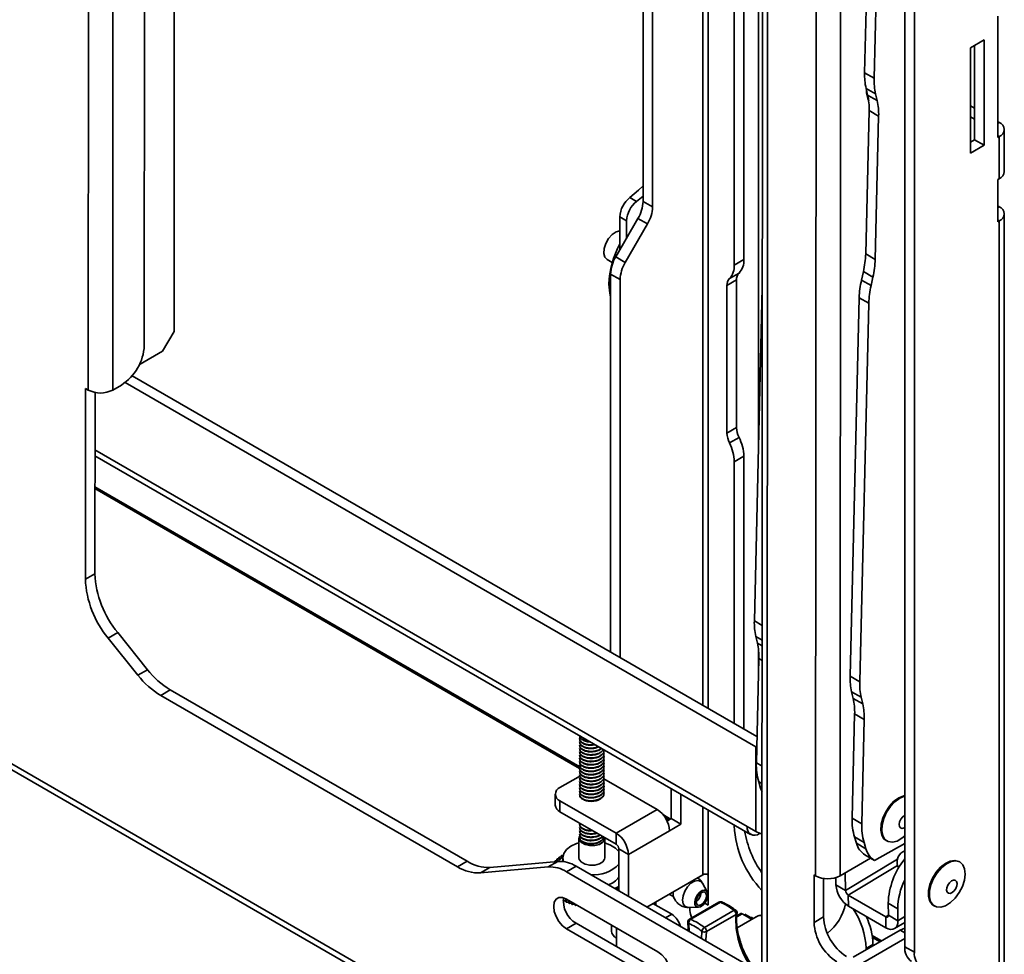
# Model space of a CAD drawing. Header units: millimetres. Extents: x 2 to 1120, y -2 to 861.
# Tile 159 of 226: x 854 to 918, y 536 to 598. Entities that reach past the tile are written whole.
import ezdxf

# ---------------------------------------------------------------- set-up
doc = ezdxf.new("R2010")
doc.units = ezdxf.units.MM

msp = doc.modelspace()

# ---------------------------------------------------------------- linework, layer by layer
at = {"color": 7, "linetype": 'Continuous', "lineweight": 35}
for p, q in [((863.7192, 660.3374), (863.7192, 577.0624)), ((858.0858, 573.2134), (858.1335, 656.5516)), ((859.6975, 573.2127), (859.7452, 656.551)), ((861.7639, 576.1324), (861.8097, 656.0129)), ((894.4956, 585.5914), (894.4956, 642.2299)), ((895.1218, 585.2298), (895.1218, 641.8684)), ((900.4848, 581.4073), (900.4848, 639.113)), ((901.1111, 637.279), (901.1111, 581.7688)), ((902.357, 635.7889), (902.2995, 535.5118)), ((902.6332, 534.861), (902.6908, 635.3237)), ((902.0721, 569.3562), (902.0721, 619.7889)), ((909.0378, 594.0281), (909.6283, 618.7069)), ((909.6641, 593.6666), (910.2546, 618.3454)), ((911.6786, 536.6833), (911.6786, 614.2432)), ((912.3048, 536.3218), (912.3048, 613.8817)), ((905.8497, 600.5517), (905.8158, 541.338)), ((907.4274, 541.3373), (907.4614, 600.5354)), ((917.7803, 589.7876), (917.7803, 597.738)), ((915.9843, 595.6641), (916.8823, 596.1826)), ((916.2561, 595.8211), (916.2561, 589.6307)), ((916.8823, 596.1826), (916.8823, 589.2692)), ((915.9843, 588.7508), (915.9843, 595.6641)), ((909.0378, 594.0281), (909.6641, 593.6666)), ((909.1342, 593.0065), (909.7604, 592.645)), ((909.1342, 593.0065), (909.2366, 592.5691)), ((909.2366, 592.5691), (909.8628, 592.2076)), ((909.7604, 592.645), (909.8628, 592.2076)), ((909.3329, 591.5476), (909.1079, 582.1431)), ((909.3329, 591.5476), (909.9591, 591.186)), ((915.9843, 591.8613), (916.2561, 591.7044)), ((909.9591, 591.186), (909.7341, 581.7816)), ((915.9843, 591.1383), (916.2561, 590.9814)), ((917.7803, 590.8244), (917.8725, 590.7712)), ((918.2063, 587.5407), (918.2063, 590.306)), ((916.2561, 589.6307), (915.9843, 589.4738)), ((916.2561, 589.6307), (916.8823, 589.2692)), ((917.7803, 589.7876), (917.8725, 589.8408)), ((917.8725, 589.8408), (917.8725, 587.0755)), ((916.8823, 589.2692), (915.9843, 588.7508)), ((917.7803, 587.0223), (917.8725, 587.0755)), ((917.7803, 584.2569), (917.7803, 587.0223)), ((893.6304, 585.8438), (894.0777, 585.5856)), ((894.4956, 585.9289), (894.0777, 585.5856)), ((894.4956, 585.5914), (895.1218, 585.2298)), ((790.4637, 584.8206), (902.4176, 520.191)), ((917.7803, 585.2937), (917.8725, 585.2405)), ((790.6998, 584.2982), (902.6536, 519.6686)), ((892.7034, 581.9432), (894.1624, 584.4702)), ((893.4213, 584.3191), (892.9741, 584.5772)), ((892.9741, 582.4119), (892.9741, 584.5772)), ((893.4213, 583.1865), (893.4213, 584.3191)), ((894.7887, 584.1087), (894.1624, 584.4702)), ((917.7803, 584.2569), (917.8725, 584.3101)), ((917.8725, 584.3101), (917.8725, 528.45)), ((918.2063, 528.9152), (918.2063, 584.7753)), ((893.3297, 581.5816), (894.7887, 584.1087)), ((892.1417, 581.7687), (892.4801, 581.5734)), ((892.7034, 581.9432), (893.3297, 581.5816)), ((900.4848, 581.4073), (901.1111, 581.7688)), ((909.1079, 582.1431), (909.7341, 581.7816)), ((908.9595, 580.9882), (908.8331, 580.4261)), ((908.9595, 580.9882), (909.5857, 580.6267)), ((892.9965, 580.4605), (892.3703, 580.822)), ((892.3703, 556.0292), (892.3703, 580.822)), ((892.9965, 555.6677), (892.9965, 580.4605)), ((900.6321, 580.4328), (900.0059, 580.0713)), ((900.1697, 580.5284), (900.796, 580.8899)), ((900.6321, 570.7532), (900.6321, 580.4328)), ((908.8331, 580.4261), (909.4594, 580.0646)), ((909.5857, 580.6267), (909.4594, 580.0646)), ((900.0059, 580.0713), (900.0059, 570.3917)), ((901.8019, 558.065), (902.325, 579.9254)), ((908.0905, 554.4347), (908.6848, 579.2712)), ((908.6848, 579.2712), (909.311, 578.9097)), ((908.7167, 554.0732), (909.311, 578.9097)), ((863.7192, 577.0624), (862.9708, 575.7662)), ((862.9708, 575.7662), (861.5041, 574.9194)), ((861.448, 574.8892), (861.5041, 574.9194)), ((901.9749, 550.4846), (860.9739, 574.154)), ((857.899, 560.7928), (857.9062, 573.317)), ((858.0858, 573.2134), (857.9062, 573.317)), ((859.6975, 573.2127), (860.2662, 573.5406)), ((860.5059, 573.7011), (901.8925, 549.8091)), ((858.5252, 561.1538), (858.5321, 573.0542)), ((900.0059, 570.3917), (900.6321, 570.7532)), ((900.796, 570.107), (900.1697, 569.7455)), ((858.5297, 568.8912), (901.5598, 544.0504)), ((901.1111, 568.8643), (900.4848, 568.5028)), ((901.1111, 568.8643), (901.1111, 550.9833)), ((900.4848, 551.3448), (900.4848, 568.5028)), ((858.5284, 566.7493), (890.3363, 548.387)), ((858.5252, 561.1538), (857.899, 560.7928)), ((860.0202, 557.2952), (859.394, 556.9342)), ((861.9759, 554.8609), (860.0202, 557.2952)), ((901.8982, 557.0435), (902.0006, 556.606)), ((859.394, 556.9342), (861.3497, 554.4999)), ((902.0721, 554.5452), (902.0721, 556.1871)), ((902.0969, 555.5845), (901.9332, 548.7425)), ((861.9759, 554.8609), (861.3497, 554.4999)), ((908.0905, 554.4347), (908.7167, 554.0732)), ((863.4724, 553.5337), (862.8462, 553.1726)), ((862.8462, 553.1726), (882.3299, 541.9249)), ((863.4724, 553.5337), (882.9561, 542.286)), ((908.1868, 553.4132), (908.813, 553.0517)), ((908.1868, 553.4132), (908.2892, 552.9757)), ((908.2892, 552.9757), (908.9154, 552.6142)), ((908.813, 553.0517), (908.9154, 552.6142)), ((908.3855, 551.9542), (908.2218, 545.1122)), ((908.3855, 551.9542), (909.0117, 551.5927)), ((909.0117, 551.5927), (908.848, 544.7507)), ((890.3363, 550.3421), (890.3363, 550.3151)), ((890.3363, 550.1261), (890.3363, 550.0991)), ((890.3363, 549.91), (890.3363, 549.883)), ((890.3363, 549.694), (890.3363, 549.667)), ((890.3363, 549.478), (890.3363, 549.451)), ((890.3363, 549.2619), (890.3363, 549.2349)), ((891.9449, 549.559), (891.9449, 549.586)), ((891.9449, 549.3429), (891.9449, 549.3699)), ((901.8925, 549.8091), (901.8925, 544.2439)), ((901.9579, 549.7742), (901.8925, 549.8091)), ((890.3363, 549.0459), (890.3363, 549.0189)), ((890.3363, 548.8298), (890.3363, 548.8028)), ((890.3363, 548.6138), (890.3363, 548.5868)), ((891.9449, 549.1269), (891.9449, 549.1539)), ((891.9449, 548.9108), (891.9449, 548.9378)), ((891.9449, 548.6948), (891.9449, 548.7218)), ((890.3363, 548.3977), (890.3363, 548.3707)), ((890.3363, 548.1817), (890.3363, 548.1547)), ((890.3363, 547.9657), (890.3363, 547.9387)), ((891.9449, 548.4788), (891.9449, 548.5058)), ((891.9449, 548.2627), (891.9449, 548.2897)), ((891.9449, 548.0467), (891.9449, 548.0737)), ((889.0452, 547.1257), (890.2426, 547.8169)), ((890.3456, 547.8691), (890.2426, 547.8169)), ((890.3363, 547.7496), (890.3363, 547.7226)), ((890.3363, 547.5336), (890.3363, 547.5066)), ((890.3363, 547.3175), (890.3363, 547.2905)), ((891.9272, 547.7084), (895.4236, 545.69)), ((891.9449, 547.8306), (891.9449, 547.8576)), ((891.9449, 547.6146), (891.9449, 547.6416)), ((891.9449, 547.3985), (891.9449, 547.4255)), ((902.2144, 547.0967), (902.0859, 547.5127)), ((888.7352, 546.6936), (888.7352, 545.9705)), ((890.3363, 547.1015), (890.3363, 547.0745)), ((890.3363, 546.8854), (890.3363, 546.8584)), ((890.3363, 546.6694), (890.3363, 546.6424)), ((891.9449, 547.1825), (891.9449, 547.2095)), ((891.9449, 546.9665), (891.9449, 546.9935)), ((891.9449, 546.7504), (891.9449, 546.7774)), ((896.3515, 545.0878), (896.3515, 547.0571)), ((896.9778, 544.7263), (896.9778, 546.6956)), ((892.7295, 544.1347), (889.0452, 546.2616)), ((889.0452, 546.2616), (889.0452, 545.5385)), ((892.7295, 543.4116), (889.0452, 545.5385)), ((892.7295, 544.1347), (895.4236, 545.69)), ((890.3363, 544.725), (890.3363, 544.698)), ((895.9635, 545.1385), (896.2014, 545.0011)), ((896.0761, 544.9288), (896.3515, 545.0878)), ((896.2294, 544.2942), (896.9778, 544.7263)), ((896.9778, 544.7263), (896.3515, 545.0878)), ((908.2218, 545.1122), (908.848, 544.7507)), ((890.3363, 544.509), (890.3363, 544.482)), ((890.3363, 544.2929), (890.3363, 544.2659)), ((892.7295, 543.4116), (892.7295, 544.1347)), ((893.5353, 542.739), (896.2294, 544.2942)), ((900.4848, 544.6053), (900.4848, 544.671)), ((901.8925, 544.2439), (901.3237, 544.5722)), ((902.1295, 544.1069), (902.1654, 544.1276)), ((890.2939, 543.7953), (890.2939, 542.5145)), ((890.3363, 544.0769), (890.3363, 544.0499)), ((890.3363, 543.8608), (890.3363, 543.8079)), ((891.9873, 542.5145), (891.9873, 543.7953)), ((908.3745, 543.8824), (909.0007, 543.5208)), ((908.503, 543.4664), (908.3745, 543.8824)), ((908.503, 543.4664), (909.1292, 543.1049)), ((909.1292, 543.1049), (909.0007, 543.5208)), ((909.6876, 542.3485), (911.6786, 543.4514)), ((910.4441, 543.652), (910.5039, 543.6174)), ((892.6918, 543.1528), (892.9091, 542.9233)), ((893.5353, 542.739), (892.9091, 543.1005)), ((892.9091, 540.3451), (892.9091, 543.1005)), ((882.9561, 542.286), (882.3299, 541.9249)), ((884.4531, 541.8852), (888.9077, 542.2843)), ((888.9077, 542.2843), (888.2815, 541.9233)), ((888.7498, 542.2702), (888.7173, 542.294)), ((888.7173, 542.294), (888.7173, 542.2673)), ((888.7416, 542.3225), (888.9014, 542.3522)), ((888.9014, 542.3522), (888.8313, 542.4167)), ((888.8313, 542.4167), (888.8313, 542.3392)), ((888.86, 542.4438), (889.0208, 542.4652)), ((889.0208, 542.4652), (888.964, 542.533)), ((888.964, 542.533), (888.964, 542.4577)), ((888.9967, 542.5585), (889.1572, 542.5716)), ((889.1572, 542.5716), (889.1141, 542.642)), ((889.1141, 542.642), (889.1141, 542.5681)), ((889.1507, 542.6657), (889.3096, 542.6705)), ((889.2356, 542.5145), (889.2356, 542.2769)), ((893.5353, 539.9836), (893.5353, 542.739)), ((909.4346, 542.4945), (907.4274, 541.3373)), ((909.0614, 542.71), (909.6876, 542.3485)), ((915.2939, 542.2353), (915.2341, 542.2698)), ((883.8268, 541.5241), (888.2815, 541.9233)), ((884.4531, 541.8852), (883.8268, 541.5241)), ((890.1053, 541.9637), (889.479, 541.6027)), ((902.3334, 534.182), (889.479, 541.6027)), ((902.6824, 534.7031), (890.1053, 541.9637)), ((907.7652, 541.5321), (907.7848, 540.373)), ((911.206, 541.994), (911.2807, 541.8611)), ((894.7415, 539.2873), (898.417, 541.4091)), ((898.7145, 540.2826), (898.3943, 540.8514)), ((898.7762, 539.4042), (898.7762, 541.4091)), ((905.7218, 538.2791), (905.7236, 541.3912)), ((905.7236, 541.3912), (905.8158, 541.338)), ((906.3495, 541.1642), (906.348, 538.6402)), ((907.1504, 541.2199), (907.1586, 540.7345)), ((892.6402, 540.5003), (892.9091, 540.6356)), ((892.9091, 540.4938), (892.8044, 540.5217)), ((892.8044, 540.5217), (892.8191, 540.4101)), ((892.8191, 540.4101), (892.8191, 540.3971)), ((896.4562, 540.2357), (896.4558, 540.2769)), ((907.7848, 540.373), (907.1586, 540.7345)), ((889.2852, 539.8971), (889.2852, 539.6913)), ((889.2852, 539.6913), (889.4243, 539.6928)), ((889.4243, 539.8405), (889.4243, 539.6198)), ((889.467, 539.8178), (889.467, 539.5998)), ((889.467, 539.5998), (889.6167, 539.6093)), ((895.4648, 536.3554), (889.478, 539.8115)), ((889.6167, 539.7315), (889.6167, 539.5358)), ((889.6623, 539.7051), (889.6623, 539.5181)), ((889.8101, 539.6198), (889.8101, 539.5356)), ((889.8213, 539.6133), (889.8213, 539.4621)), ((889.8695, 539.5855), (889.8695, 539.4468)), ((895.3365, 539.6307), (895.3365, 539.4145)), ((896.2113, 540.1358), (896.5146, 539.9607)), ((899.4818, 539.6083), (897.536, 538.4851)), ((899.5714, 539.6062), (897.6257, 538.483)), ((898.7569, 540.1363), (898.7762, 540.1265)), ((910.4249, 538.6456), (907.9679, 540.064)), ((907.9679, 540.064), (907.98, 539.348)), ((889.6623, 539.5181), (889.8101, 539.5356)), ((889.8101, 539.5356), (889.8213, 539.4621)), ((889.8695, 539.4468), (890.011, 539.4718)), ((890.011, 539.5038), (890.011, 539.4718)), ((890.011, 539.4718), (890.0366, 539.3993)), ((890.0366, 539.4891), (890.0366, 539.3993)), ((890.0869, 539.46), (890.0869, 539.3865)), ((890.0869, 539.3865), (890.1768, 539.4081)), ((890.251, 539.3653), (890.2607, 539.3478)), ((890.2607, 539.3597), (890.2607, 539.3478)), ((896.386, 538.8086), (895.1492, 539.5226)), ((897.477, 539.2624), (897.4527, 539.2628)), ((897.477, 539.2624), (898.1297, 539.2696)), ((897.5788, 539.0584), (897.5788, 539.2635)), ((898.5294, 537.9481), (900.4751, 539.0713)), ((898.55, 539.5348), (898.7762, 539.4042)), ((910.437, 537.9296), (907.98, 539.348)), ((910.5877, 539.5372), (911.2139, 539.1757)), ((910.5877, 539.5372), (910.601, 538.7473)), ((911.2139, 539.1757), (911.2272, 538.3857)), ((913.5663, 539.3808), (913.6261, 539.3462)), ((900.603, 538.7996), (898.6573, 537.6764)), ((900.9118, 538.856), (900.649, 538.6993)), ((901.9114, 538.6382), (900.6746, 537.9242)), ((901.358, 538.6397), (900.997, 538.848)), ((901.6959, 538.5137), (901.1784, 538.8125)), ((901.1784, 538.8125), (901.1784, 538.7433)), ((901.37, 538.7019), (901.309, 538.6679)), ((901.4581, 538.5819), (901.358, 538.6397)), ((901.4581, 538.5819), (901.636, 538.4792)), ((901.6274, 538.6224), (901.5428, 538.5735)), ((901.6916, 538.5113), (901.6274, 538.6224)), ((901.9114, 538.6382), (901.8876, 538.6238)), ((906.348, 538.6402), (905.7218, 538.2791)), ((910.4249, 538.6456), (910.437, 537.9296)), ((910.601, 538.7473), (911.2272, 538.3857)), ((911.0074, 537.8736), (911.6786, 538.276)), ((889.4769, 537.8613), (890.1031, 538.2223)), ((889.4769, 537.8613), (895.4637, 534.4052)), ((890.1031, 538.2223), (896.0899, 534.7662)), ((892.4232, 538.1113), (892.4232, 537.7081)), ((911.3808, 537.7728), (908.2951, 535.9939)), ((892.757, 536.6903), (892.757, 537.243)), ((911.6786, 537.2219), (908.9214, 535.6323)), ((909.5535, 537.2931), (910.0508, 537.006)), ((909.5857, 536.8226), (909.1385, 536.5644)), ((909.1385, 536.5644), (909.1385, 536.4801)), ((909.5857, 536.8226), (909.5857, 536.7379)), ((911.6786, 536.6833), (912.3048, 536.3218))]:
    msp.add_line(p, q, dxfattribs=at)
at = {"color": 8, "linetype": 'Continuous', "lineweight": 35}
for p, q in [((898.417, 640.3068), (898.417, 552.5385)), ((898.7762, 552.3312), (898.7762, 640.0994)), ((917.7803, 590.718), (917.8725, 590.7712)), ((917.7803, 589.8941), (917.8725, 589.8408)), ((917.7803, 585.1873), (917.8725, 585.2405)), ((917.7803, 584.3634), (917.8725, 584.3101)), ((892.2621, 580.1524), (892.3703, 580.0899)), ((861.5041, 574.9194), (861.5041, 575.0104)), ((901.3237, 544.5722), (858.5299, 569.2766)), ((858.5285, 566.862), (890.3602, 548.486)), ((902.3123, 557.7704), (901.8019, 558.065)), ((902.3117, 556.8048), (901.8982, 557.0435)), ((902.3115, 556.4266), (902.0006, 556.606)), ((902.311, 555.461), (902.0969, 555.5845)), ((901.9597, 549.848), (901.8925, 549.8091)), ((902.307, 548.5268), (901.9332, 548.7425)), ((902.3063, 547.3854), (902.0859, 547.5127)), ((902.3061, 547.0438), (902.2144, 547.0967)), ((898.417, 545.8647), (898.417, 541.4091)), ((898.7762, 541.4091), (898.7762, 545.6574)), ((895.83, 545.3283), (896.2991, 545.0575)), ((900.4848, 544.6053), (900.5417, 544.6381)), ((902.1295, 544.139), (902.1295, 544.1069)), ((911.2001, 542.4208), (907.7848, 540.373)), ((911.6786, 542.4457), (911.6666, 542.4258)), ((907.9679, 540.064), (911.2013, 542.0027)), ((898.7762, 540.0954), (898.7591, 540.0856)), ((896.386, 538.8086), (895.9783, 538.5733)), ((900.6436, 538.6374), (900.997, 538.848)), ((901.358, 538.6397), (901.4189, 538.6736)), ((901.5187, 538.616), (901.4581, 538.5819)), ((910.4249, 538.6456), (910.6009, 538.7512)), ((911.2272, 538.3857), (911.6786, 538.6564)), ((892.757, 537.243), (892.757, 537.9186)), ((897.4922, 538.2154), (897.5137, 537.6869)), ((898.3269, 537.2175), (898.3597, 537.7019)), ((911.3808, 537.7728), (911.6786, 537.6009)), ((909.5353, 537.4164), (910.1485, 537.0624))]:
    msp.add_line(p, q, dxfattribs=at)
at = {"color": 7, "linetype": 'Continuous', "lineweight": 35, "flags": 128}
for points in [[(893.6304, 585.8438), (894.207, 586.3311), (894.4956, 586.6137)], [(892.1417, 581.7687), (891.9929, 581.928), (891.9254, 582.1788), (891.9477, 582.4907), (892.0573, 582.8261), (892.2409, 583.1445), (892.4764, 583.4076), (892.7353, 583.5835), (892.9741, 583.6504)], [(892.3699, 579.2953), (892.308, 579.5757), (892.2621, 580.1524)], [(902.306, 546.8624), (902.2582, 546.9716), (902.2144, 547.0967)], [(910.4441, 543.652), (910.3105, 543.7591), (910.1644, 544.0051), (910.1008, 544.332), (910.1246, 544.7156), (910.234, 545.1275), (910.4207, 545.537), (910.6711, 545.9139), (910.9664, 546.2302), (911.2849, 546.4624), (911.6028, 546.5933), (911.6786, 546.6087)], [(911.6786, 543.9548), (911.4916, 543.8004), (911.1704, 543.6171), (910.8616, 543.541), (910.5882, 543.5777), (910.3703, 543.7245), (910.2242, 543.9705), (910.1607, 544.2974), (910.1845, 544.681), (910.2938, 545.0929), (910.4806, 545.5025), (910.7309, 545.8794), (911.0263, 546.1956), (911.3447, 546.4278), (911.6627, 546.5587), (911.6786, 546.5625)], [(911.6786, 544.5187), (911.6259, 544.4861), (911.4965, 544.4474), (911.3888, 544.4757), (911.3193, 544.5667), (911.2986, 544.7066), (911.3298, 544.8741), (911.4081, 545.0437), (911.5217, 545.1895), (911.6532, 545.2894), (911.6786, 545.3017)], [(889.2832, 542.2702), (889.2357, 542.5245), (889.2998, 542.7976), (889.4796, 543.053), (889.7638, 543.2746), (890.1345, 543.4484), (890.2939, 543.4997)], [(890.3413, 543.9565), (890.3056, 543.8762), (890.3156, 543.6856), (890.4511, 543.5116), (890.6917, 543.3809), (891.0006, 543.3133), (891.3308, 543.3191), (891.632, 543.3973), (891.8584, 543.5362), (891.9756, 543.7145), (891.9833, 543.8423)], [(891.9873, 543.4997), (892.3681, 543.3555), (892.6918, 543.1528)], [(889.2391, 542.5815), (888.9557, 542.3439), (888.9016, 542.2838)], [(890.4511, 542.2308), (890.3156, 542.4047), (890.2939, 542.5145)], [(891.9873, 542.5145), (891.9756, 542.4337), (891.8584, 542.2554), (891.632, 542.1165), (891.3308, 542.0382), (891.0006, 542.0325), (890.6917, 542.1001), (890.4511, 542.2308)], [(913.5663, 539.3808), (913.4707, 539.4504), (913.3093, 539.6779), (913.2288, 539.9905), (913.2352, 540.365), (913.328, 540.7737), (913.5003, 541.1861), (913.7393, 541.5719), (914.0274, 541.9022), (914.3431, 542.1527), (914.663, 542.3047), (914.9635, 542.347), (915.2222, 542.2765), (915.2341, 542.2698)], [(914.9817, 539.8704), (914.677, 539.5773), (914.3562, 539.3741), (914.0431, 539.276), (913.7609, 539.2903), (913.5305, 539.4158), (913.3691, 539.6433), (913.2887, 539.9559), (913.295, 540.3304), (913.3878, 540.7391), (913.5601, 541.1516), (913.7992, 541.5373), (914.0873, 541.8676), (914.403, 542.1181), (914.7229, 542.2702), (915.0234, 542.3125), (915.282, 542.2419), (915.4797, 542.0638), (915.6018, 541.7912), (915.6392, 541.4444), (915.5892, 541.0491), (915.4554, 540.6347), (915.2478, 540.2318), (914.9817, 539.8704)], [(914.9127, 540.3503), (914.7841, 540.2362), (914.6521, 540.1801), (914.5368, 540.1904), (914.4557, 540.2656), (914.4213, 540.3942), (914.4387, 540.5566), (914.5052, 540.7282), (914.6109, 540.8828), (914.7395, 540.9969), (914.8715, 541.053), (914.9868, 541.0427), (915.0679, 540.9675), (915.1023, 540.8389), (915.0849, 540.6764), (915.0184, 540.5048), (914.9127, 540.3503)], [(898.1142, 539.2699), (897.9829, 539.3197), (897.9033, 539.4479), (897.8874, 539.6348), (897.9377, 539.852), (898.0465, 540.0664), (898.1973, 540.2454), (898.3671, 540.3618), (898.53, 540.3977), (898.6613, 540.3478), (898.7409, 540.2197), (898.7568, 540.0328), (898.7065, 539.8156), (898.5977, 539.6012), (898.4469, 539.4222), (898.2771, 539.3058), (898.1142, 539.2699)], [(898.1597, 539.3935), (898.0572, 539.4324), (897.9951, 539.5325), (897.9827, 539.6784), (898.0219, 539.848), (898.1069, 540.0154), (898.2247, 540.1552), (898.3572, 540.246), (898.4845, 540.2741), (898.587, 540.2352), (898.6491, 540.1351), (898.6615, 539.9892), (898.6222, 539.8196), (898.5373, 539.6521), (898.4195, 539.5124), (898.287, 539.4215), (898.1597, 539.3935)], [(889.478, 539.8115), (889.2171, 539.9144), (888.9817, 539.9117), (888.7948, 539.8038), (888.6748, 539.6012), (888.6333, 539.3237), (888.6744, 538.9985), (888.7942, 538.6575), (888.9808, 538.334), (889.2161, 538.0596), (889.4769, 537.8613)], [(896.1587, 540.1054), (896.1704, 540.0983), (896.3442, 540.0591)], [(910.4249, 538.6456), (910.4598, 538.6293), (910.4933, 538.6215), (910.5241, 538.6226), (910.5509, 538.6324), (910.5727, 538.6506), (910.5887, 538.6766), (910.5982, 538.7092), (910.601, 538.7473)], [(910.437, 537.9296), (910.5939, 537.8565), (910.7442, 537.8217), (910.882, 537.8264), (911.0022, 537.8705), (911.1001, 537.9523), (911.1718, 538.0686), (911.2148, 538.2149), (911.2272, 538.3857)], [(911.6786, 537.9099), (911.6727, 537.9079), (911.3808, 537.7728)], [(895.4637, 534.4052), (895.7246, 534.3023), (895.96, 534.305), (896.1469, 534.4129), (896.2669, 534.6155), (896.3084, 534.893), (896.2673, 535.2181), (896.1475, 535.5592), (895.9609, 535.8827), (895.7257, 536.1571), (895.4648, 536.3554)]]:
    msp.add_lwpolyline(points, dxfattribs=at)
at = {"color": 8, "linetype": 'Continuous', "lineweight": 35, "flags": 128}
for points in [[(897.4527, 539.2628), (897.2661, 539.3259), (897.1414, 539.4881), (897.0936, 539.7298), (897.1284, 540.0219), (897.2417, 540.3291), (897.4197, 540.6144), (897.6411, 540.8434), (897.8791, 540.9884), (898.105, 541.032), (898.2916, 540.9689), (898.3943, 540.8514)], [(902.3014, 538.7373), (902.0616, 538.7032), (901.9114, 538.6382)], [(898.6573, 537.6764), (898.6275, 537.1347), (898.6311, 537.0418)]]:
    msp.add_lwpolyline(points, dxfattribs=at)
at = {"color": 7, "linetype": 'Continuous', "lineweight": 35}
for centre, radius, start, end in [((913.1051, 593.8962), 4.0694, 178.143582, 192.62858), ((913.7314, 593.5347), 4.0694, 178.143582, 192.62858), ((911.153, 592.9179), 1.9941, 180.486904, 202.173942), ((905.2656, 591.6794), 4.0694, 358.143582, 12.62858), ((905.8918, 591.3179), 4.0694, 358.143582, 12.62858), ((917.696, 590.306), 0.4976, 290.783421, 69.216579), ((917.636, 587.5975), 0.5732, 294.374658, 354.305201), ((894.6917, 584.4904), 1.7199, 128.102848, 177.107154), ((895.1389, 584.2323), 1.7199, 128.102848, 177.107154), ((892.176, 585.6706), 2.321, 328.856272, 358.043501), ((892.8022, 585.3091), 2.321, 328.856272, 358.043501), ((917.696, 584.7753), 0.4976, 290.783421, 69.216579), ((898.3641, 579.9324), 6.106, 151.975252, 177.934921), ((894.6899, 580.7428), 2.321, 148.856272, 178.043501), ((895.3161, 580.3813), 2.321, 148.856272, 178.043501), ((899.9496, 581.6893), 1.1642, 316.636026, 3.918409), ((903.1719, 582.3188), 5.9386, 347.052293, 358.304252), ((903.7981, 581.9573), 5.9386, 347.052293, 358.304252), ((899.3234, 581.3278), 1.1642, 316.636026, 3.918409), ((900.6099, 580.1127), 0.6054, 136.636026, 183.918409), ((901.2361, 580.4742), 0.6054, 136.636026, 183.918409), ((914.6207, 579.0955), 5.9386, 167.052293, 178.304252), ((915.2469, 578.734), 5.9386, 167.052293, 178.304252), ((858.5144, 576.2816), 3.2529, 302.583572, 357.372635), ((858.8922, 574.7694), 1.7526, 242.604857, 297.351343), ((902.1515, 570.7946), 1.52, 181.559346, 206.895854), ((901.5253, 570.4331), 1.52, 181.559346, 206.895854), ((898.1892, 568.7847), 2.923, 1.559346, 26.895854), ((897.5629, 568.4232), 2.923, 1.559346, 26.895854), ((865.0136, 561.4488), 6.4951, 182.602996, 219.75415), ((864.3874, 561.0878), 6.4951, 182.602996, 219.75415), ((905.8692, 557.9332), 4.0694, 178.143582, 192.62858), ((898.0297, 555.7163), 4.0694, 358.143582, 12.62858), ((865.6907, 557.8869), 5.506, 217.962548, 238.893634), ((866.3169, 558.2479), 5.506, 217.962548, 238.893634), ((912.1578, 554.3029), 4.0694, 178.143582, 192.62858), ((912.784, 553.9414), 4.0694, 178.143582, 192.62858), ((904.3182, 552.086), 4.0694, 358.143582, 12.62858), ((904.9445, 551.7245), 4.0694, 358.143582, 12.62858), ((905.8017, 548.5983), 3.8711, 177.865162, 196.287192), ((889.2092, 546.6936), 0.4621, 110.783421, 249.216579), ((891.166, 547.1265), 0.9091, 266.572671, 305.737924), ((889.2649, 546.0233), 0.5323, 185.694799, 245.625342), ((894.4798, 544.2146), 1.7514, 2.605478, 57.394522), ((912.0903, 544.968), 3.8711, 177.865162, 196.287192), ((912.7165, 544.6065), 3.8711, 177.865162, 196.287192), ((891.7858, 542.6594), 1.7514, 2.605478, 57.394522), ((906.9923, 544.898), 6.514, 182.57538, 223.947049), ((907.9016, 545.4395), 6.8353, 189.783717, 215.007861), ((901.815, 544.4925), 0.4977, 170.785963, 309.203285), ((902.5979, 545.5202), 1.4583, 241.069446, 258.389542), ((909.7407, 543.7959), 1.2809, 194.906151, 237.968573), ((892.5192, 543.0827), 0.3903, 2.605478, 57.394522), ((910.3669, 543.4344), 1.2809, 194.906151, 237.968573), ((911.9818, 542.2323), 0.8116, 111.939566, 197.077361), ((884.3456, 544.4799), 2.5969, 237.65247, 272.372028), ((889.8471, 541.3542), 1.4696, 138.785124, 140.24468), ((890.0252, 541.1841), 1.716, 132.771161, 134.087415), ((888.9937, 540.2086), 2.0775, 57.65247, 92.372028), ((890.2103, 540.968), 2.0006, 127.346155, 128.534404), ((890.3933, 540.7104), 2.3167, 122.436508, 123.51405), ((915.4226, 539.3777), 4.8376, 140.710032, 178.109953), ((883.7194, 544.1188), 2.5969, 237.65247, 272.372028), ((888.3674, 539.8475), 2.0775, 57.65247, 92.372028), ((891.3228, 543.5325), 2.1335, 262.767422, 318.031755), ((891.7391, 542.1363), 1.4729, 289.00178, 322.593799), ((898.5966, 541.0624), 0.3904, 62.609672, 117.390328), ((906.6222, 542.894), 1.7526, 242.604857, 297.351343), ((915.6132, 539.1048), 4.3999, 153.413561, 179.077068), ((897.5701, 540.2679), 0.7353, 304.003046, 356.002331), ((908.9363, 540.851), 1.7815, 183.749822, 237.534249), ((908.181, 540.399), 0.3971, 183.749822, 237.534249), ((890.5322, 541.9562), 2.5855, 240.16118, 241.162686), ((890.9733, 539.687), 1.7037, 172.893353, 239.284283), ((890.6913, 542.2658), 2.9336, 244.413354, 245.333966), ((899.5876, 539.425), 0.2117, 65.695832, 119.997312), ((897.4528, 534.996), 5.0737, 53.438857, 65.318847), ((890.8285, 542.5864), 3.2825, 248.335661, 249.189829), ((890.9401, 542.9031), 3.6183, 251.988597, 252.789068), ((891.0247, 543.1998), 3.9268, 255.425388, 256.183356), ((898.7613, 539.0943), 1.183, 181.740345, 205.87977), ((900.2856, 538.8161), 0.3179, 357.024123, 53.405113), ((900.4551, 538.9115), 0.2117, 351.692862, 53.772715), ((904.479, 540.2035), 3.3848, 308.977909, 347.760371), ((904.0591, 536.347), 5.0841, 2.451158, 33.738869), ((895.6583, 537.6906), 1.334, 13.868853, 56.940058), ((897.6419, 538.3018), 0.2117, 119.997312, 186.020542), ((897.7899, 538.2339), 0.2983, 123.41068, 183.565236), ((895.5071, 533.8727), 5.0737, 53.438857, 65.318847), ((908.9696, 538.4247), 3.251, 182.566514, 237.389704), ((909.5958, 538.7857), 3.251, 182.566514, 237.389704), ((904.8821, 536.6829), 4.7057, 1.701623, 25.049275), ((892.9936, 537.765), 0.5732, 185.694799, 245.625342), ((895.4583, 533.7896), 4.8708, 53.438857, 65.318847), ((898.7243, 537.6322), 0.3712, 121.68534, 169.178166), ((898.5297, 537.9353), 0.2887, 233.950019, 296.24215), ((898.3399, 537.6929), 0.3179, 357.024123, 53.405113), ((912.7383, 536.579), 1.0648, 174.379621, 234.301961), ((913.3645, 536.2175), 1.0648, 174.379621, 234.301961)]:
    msp.add_arc(centre, radius, start, end, dxfattribs=at)
at = {"color": 8, "linetype": 'Continuous', "lineweight": 35}
for centre, radius, start, end in [((899.5246, 539.523), 0.0955, 60.637621, 116.620428), ((899.6343, 539.5134), 0.1121, 68.820156, 124.105075), ((900.5357, 538.9996), 0.0939, 61.716968, 130.200582), ((897.5159, 538.2988), 0.0867, 192.788352, 254.119851), ((897.5788, 538.3997), 0.0955, 60.637621, 116.620428), ((905.7725, 538.4278), 5.1829, 175.885766, 216.998426), ((900.5519, 538.9022), 0.1147, 296.473809, 349.302985)]:
    msp.add_arc(centre, radius, start, end, dxfattribs=at)
at = {"color": 7, "linetype": 'Continuous', "lineweight": 35}
msp.add_ellipse((901.4581, 538.7202), major_axis=(-0.0847, 0.1467), ratio=0.5773633, start_param=2.3563231, end_param=3.1416897, dxfattribs=at)
for points, knots in [([(890.994, 550.15), (890.9091, 550.1601), (890.7098, 550.1838), (890.4771, 550.298), (890.344, 550.4368), (890.3489, 550.5263), (890.3507, 550.5584)], [0, 0, 0, 0, 0.2359023, 0.5533443, 0.8393251, 1, 1, 1, 1]), ([(891.3322, 549.9547), (891.3293, 549.9538), (891.2295, 549.9227), (891.0136, 549.9247), (890.7157, 549.9686), (890.4714, 550.0816), (890.3406, 550.2413), (890.3175, 550.3892), (890.3815, 550.4649), (890.4034, 550.4909)], [0, 0, 0, 0, 0.0055122, 0.1895385, 0.3461016, 0.5486007, 0.7310305, 0.9077758, 1, 1, 1, 1]), ([(891.3549, 549.9314), (891.2371, 549.9162), (891.0165, 549.8875), (890.7018, 549.9475), (890.4718, 550.0594), (890.344, 550.1939), (890.3489, 550.2832), (890.3507, 550.3154)], [0, 0, 0, 0, 0.2389955, 0.4478199, 0.6633605, 0.878901, 1, 1, 1, 1]), ([(891.039, 550.124), (891.0273, 550.1229), (890.9132, 550.1132), (890.7024, 550.168), (890.4717, 550.2743), (890.344, 550.4101), (890.3489, 550.4993), (890.3507, 550.5314)], [0, 0, 0, 0, 0.03043477, 0.29648958, 0.57110114, 0.84571269, 1, 1, 1, 1]), ([(891.5765, 549.8137), (891.4944, 549.7839), (891.3177, 549.7197), (891.0158, 549.7053), (890.714, 549.7537), (890.4767, 549.865), (890.3441, 550.0048), (890.3489, 550.0942), (890.3507, 550.1263)], [0, 0, 0, 0, 0.1617318, 0.348037, 0.5065389, 0.7115458, 0.8962347, 1, 1, 1, 1]), ([(891.5832, 549.7884), (891.51, 549.7611), (891.333, 549.6951), (891.0147, 549.6756), (890.7025, 549.7304), (890.4716, 549.8437), (890.344, 549.9778), (890.3489, 550.0672), (890.3507, 550.0993)], [0, 0, 0, 0, 0.1450243, 0.3506272, 0.5288192, 0.7127421, 0.896665, 1, 1, 1, 1]), ([(891.7583, 549.7087), (891.7113, 549.6726), (891.5976, 549.5853), (891.3235, 549.5089), (891.0171, 549.4883), (890.7135, 549.538), (890.4768, 549.6489), (890.3441, 549.7888), (890.3489, 549.8782), (890.3507, 549.9103)], [0, 0, 0, 0, 0.1115469, 0.26970225, 0.43201102, 0.57009763, 0.74869925, 0.90959986, 1, 1, 1, 1]), ([(891.7799, 549.6963), (891.7265, 549.6547), (891.6142, 549.5675), (891.3367, 549.4841), (891.0162, 549.4584), (890.7021, 549.5146), (890.4717, 549.6276), (890.344, 549.7618), (890.3489, 549.8512), (890.3507, 549.8833)], [0, 0, 0, 0, 0.12551093, 0.26380406, 0.44084302, 0.59427922, 0.75265017, 0.91102112, 1, 1, 1, 1]), ([(891.8829, 549.6368), (891.8655, 549.6019), (891.8171, 549.5046), (891.6159, 549.3822), (891.3266, 549.2916), (891.0164, 549.2725), (890.7138, 549.3219), (890.4768, 549.4329), (890.3441, 549.5728), (890.3489, 549.6621), (890.3507, 549.6943)], [0, 0, 0, 0, 0.0778129, 0.2171667, 0.3565204, 0.4995339, 0.6212047, 0.778574, 0.9203467, 1, 1, 1, 1]), ([(891.895, 549.6298), (891.8747, 549.588), (891.8239, 549.4835), (891.6248, 549.3603), (891.3395, 549.2669), (891.0155, 549.2426), (890.7023, 549.2985), (890.4717, 549.4116), (890.344, 549.5458), (890.3489, 549.6351), (890.3507, 549.6672)], [0, 0, 0, 0, 0.0917216, 0.2289731, 0.3509045, 0.5069977, 0.6422807, 0.7819145, 0.9215483, 1, 1, 1, 1]), ([(891.9305, 549.5857), (891.9339, 549.5591), (891.9458, 549.4664), (891.8362, 549.3137), (891.6206, 549.1654), (891.3253, 549.0757), (891.0167, 549.0564), (890.7137, 549.1058), (890.4768, 549.2168), (890.3441, 549.3567), (890.3489, 549.4461), (890.3507, 549.4782)], [0, 0, 0, 0, 0.05138629, 0.17874682, 0.30284822, 0.42694963, 0.55431016, 0.66266402, 0.80280922, 0.92906478, 1, 1, 1, 1]), ([(891.9305, 549.5587), (891.9339, 549.5321), (891.9458, 549.4393), (891.8362, 549.2867), (891.6284, 549.1438), (891.3382, 549.0511), (891.0158, 549.0266), (890.7023, 549.0825), (890.4717, 549.1955), (890.344, 549.3297), (890.3489, 549.4191), (890.3507, 549.4512)], [0, 0, 0, 0, 0.0513861, 0.1787462, 0.3028472, 0.4130961, 0.5542336, 0.6765547, 0.8028099, 0.929065, 1, 1, 1, 1]), ([(891.9305, 549.3697), (891.9339, 549.343), (891.9458, 549.2503), (891.8362, 549.0976), (891.6206, 548.9494), (891.3253, 548.8597), (891.0167, 548.8404), (890.7137, 548.8898), (890.4768, 549.0008), (890.3441, 549.1407), (890.3489, 549.23), (890.3507, 549.2622)], [0, 0, 0, 0, 0.05138629, 0.17874682, 0.30284822, 0.42694963, 0.55431016, 0.66266402, 0.80280922, 0.92906478, 1, 1, 1, 1]), ([(891.9305, 549.3427), (891.9339, 549.316), (891.9458, 549.2233), (891.8362, 549.0706), (891.6284, 548.9278), (891.3382, 548.835), (891.0158, 548.8105), (890.7023, 548.8664), (890.4717, 548.9795), (890.344, 549.1137), (890.3489, 549.203), (890.3507, 549.2352)], [0, 0, 0, 0, 0.0513861, 0.1787462, 0.3028472, 0.4130961, 0.5542336, 0.6765547, 0.8028099, 0.929065, 1, 1, 1, 1]), ([(891.9305, 548.5055), (891.9339, 548.4789), (891.9458, 548.3861), (891.8362, 548.2334), (891.6206, 548.0852), (891.3254, 547.9955), (891.0164, 547.9762), (890.7146, 548.0256), (890.4723, 548.1368), (890.3385, 548.2973), (890.3209, 548.4654), (890.4046, 548.5592), (890.4442, 548.6035)], [0, 0, 0, 0, 0.044257, 0.1539475, 0.2608311, 0.3677147, 0.4774052, 0.5707261, 0.6914275, 0.8001664, 0.905517, 1, 1, 1, 1]), ([(891.9305, 549.1536), (891.9339, 549.127), (891.9458, 549.0343), (891.8362, 548.8816), (891.6206, 548.7333), (891.3253, 548.6436), (891.0167, 548.6243), (890.7137, 548.6738), (890.4768, 548.7847), (890.3441, 548.9246), (890.3489, 549.014), (890.3507, 549.0461)], [0, 0, 0, 0, 0.05138629, 0.17874682, 0.30284822, 0.42694963, 0.55431016, 0.66266402, 0.80280922, 0.92906478, 1, 1, 1, 1]), ([(891.9305, 549.1266), (891.9339, 549.1), (891.9458, 549.0073), (891.8362, 548.8546), (891.6284, 548.7118), (891.3382, 548.619), (891.0158, 548.5945), (890.7023, 548.6504), (890.4717, 548.7634), (890.344, 548.8976), (890.3489, 548.987), (890.3507, 549.0191)], [0, 0, 0, 0, 0.0513861, 0.1787462, 0.3028472, 0.4130961, 0.5542336, 0.6765547, 0.8028099, 0.929065, 1, 1, 1, 1]), ([(891.9305, 548.9376), (891.9339, 548.9109), (891.9458, 548.8182), (891.8362, 548.6655), (891.6206, 548.5173), (891.3253, 548.4276), (891.0167, 548.4083), (890.7137, 548.4577), (890.4768, 548.5687), (890.3441, 548.7086), (890.3489, 548.7979), (890.3507, 548.8301)], [0, 0, 0, 0, 0.0513863, 0.1787468, 0.3028482, 0.4269496, 0.5543102, 0.662664, 0.8028092, 0.9290648, 1, 1, 1, 1]), ([(891.9305, 548.9106), (891.9339, 548.8839), (891.9458, 548.7912), (891.8362, 548.6385), (891.6284, 548.4957), (891.3382, 548.4029), (891.0158, 548.3784), (890.7023, 548.4344), (890.4717, 548.5474), (890.344, 548.6816), (890.3489, 548.7709), (890.3507, 548.8031)], [0, 0, 0, 0, 0.05138612, 0.17874623, 0.30284723, 0.4130961, 0.55423361, 0.67655471, 0.80280986, 0.92906501, 1, 1, 1, 1]), ([(891.9305, 548.7216), (891.9339, 548.6949), (891.9458, 548.6022), (891.8362, 548.4495), (891.6206, 548.3012), (891.3253, 548.2115), (891.0167, 548.1922), (890.7137, 548.2417), (890.4768, 548.3526), (890.3441, 548.4925), (890.3489, 548.5819), (890.3507, 548.614)], [0, 0, 0, 0, 0.0513863, 0.1787468, 0.3028482, 0.4269496, 0.5543102, 0.662664, 0.8028092, 0.9290648, 1, 1, 1, 1]), ([(891.9305, 548.6945), (891.9339, 548.6679), (891.9458, 548.5752), (891.8362, 548.4225), (891.6284, 548.2797), (891.3382, 548.1869), (891.0158, 548.1624), (890.7023, 548.2183), (890.4717, 548.3313), (890.344, 548.4655), (890.3489, 548.5549), (890.3507, 548.587)], [0, 0, 0, 0, 0.0513861, 0.1787462, 0.3028472, 0.4130961, 0.5542336, 0.6765547, 0.8028099, 0.929065, 1, 1, 1, 1]), ([(891.9305, 548.4785), (891.9339, 548.4518), (891.9458, 548.3591), (891.8362, 548.2064), (891.6284, 548.0636), (891.3382, 547.9708), (891.0158, 547.9463), (890.7023, 548.0023), (890.4717, 548.1153), (890.344, 548.2495), (890.3489, 548.3388), (890.3507, 548.371)], [0, 0, 0, 0, 0.0513861, 0.1787462, 0.3028472, 0.4130961, 0.5542336, 0.6765547, 0.8028099, 0.929065, 1, 1, 1, 1]), ([(891.9305, 548.2895), (891.9339, 548.2628), (891.9458, 548.1701), (891.8362, 548.0174), (891.6206, 547.8692), (891.3253, 547.7794), (891.0167, 547.7602), (890.7137, 547.8096), (890.4768, 547.9206), (890.3441, 548.0605), (890.3489, 548.1498), (890.3507, 548.182)], [0, 0, 0, 0, 0.0513863, 0.1787468, 0.3028482, 0.4269496, 0.5543102, 0.662664, 0.8028092, 0.9290648, 1, 1, 1, 1]), ([(891.9305, 548.2625), (891.9339, 548.2358), (891.9458, 548.1431), (891.8362, 547.9904), (891.6284, 547.8476), (891.3382, 547.7548), (891.0158, 547.7303), (890.7023, 547.7862), (890.4717, 547.8993), (890.344, 548.0335), (890.3489, 548.1228), (890.3507, 548.1549)], [0, 0, 0, 0, 0.0513861, 0.1787462, 0.3028472, 0.4130961, 0.5542336, 0.6765547, 0.8028099, 0.929065, 1, 1, 1, 1]), ([(891.9305, 548.0734), (891.9339, 548.0468), (891.9458, 547.9541), (891.8362, 547.8014), (891.6206, 547.6531), (891.3253, 547.5634), (891.0167, 547.5441), (890.7137, 547.5935), (890.4768, 547.7045), (890.3441, 547.8444), (890.3489, 547.9338), (890.3507, 547.9659)], [0, 0, 0, 0, 0.0513863, 0.1787468, 0.3028482, 0.4269496, 0.5543102, 0.662664, 0.8028092, 0.9290648, 1, 1, 1, 1]), ([(891.9305, 548.0464), (891.9339, 548.0198), (891.9458, 547.927), (891.8362, 547.7744), (891.6284, 547.6315), (891.3382, 547.5388), (891.0158, 547.5142), (890.7023, 547.5702), (890.4717, 547.6832), (890.344, 547.8174), (890.3489, 547.9068), (890.3507, 547.9389)], [0, 0, 0, 0, 0.05138612, 0.17874623, 0.30284723, 0.4130961, 0.55423361, 0.67655471, 0.80280986, 0.92906501, 1, 1, 1, 1]), ([(891.9305, 547.8574), (891.9339, 547.8307), (891.9458, 547.738), (891.8362, 547.5853), (891.6206, 547.4371), (891.3253, 547.3474), (891.0167, 547.3281), (890.7137, 547.3775), (890.4768, 547.4885), (890.3441, 547.6284), (890.3489, 547.7177), (890.3507, 547.7499)], [0, 0, 0, 0, 0.0513863, 0.1787468, 0.3028482, 0.4269496, 0.5543102, 0.662664, 0.8028092, 0.9290648, 1, 1, 1, 1]), ([(891.8596, 547.8429), (891.8844, 547.8129), (891.9567, 547.7255), (891.9507, 547.5566), (891.8417, 547.3696), (891.6192, 547.2209), (891.3257, 547.1313), (891.0166, 547.112), (890.7137, 547.1615), (890.4768, 547.2724), (890.3441, 547.4123), (890.3489, 547.5017), (890.3507, 547.5338)], [0, 0, 0, 0, 0.0562815, 0.1640724, 0.2763037, 0.3856631, 0.4950225, 0.6072538, 0.7027363, 0.8262336, 0.9374912, 1, 1, 1, 1]), ([(891.9305, 547.8304), (891.9339, 547.8037), (891.9458, 547.711), (891.8362, 547.5583), (891.6284, 547.4155), (891.3382, 547.3227), (891.0158, 547.2982), (890.7023, 547.3541), (890.4717, 547.4672), (890.344, 547.6014), (890.3489, 547.6907), (890.3507, 547.7229)], [0, 0, 0, 0, 0.0513861, 0.1787462, 0.3028472, 0.4130961, 0.5542336, 0.6765547, 0.8028099, 0.929065, 1, 1, 1, 1]), ([(891.9305, 547.6143), (891.9339, 547.5877), (891.9458, 547.495), (891.8362, 547.3423), (891.6284, 547.1995), (891.3382, 547.1067), (891.0158, 547.0822), (890.7023, 547.1381), (890.4717, 547.2511), (890.344, 547.3853), (890.3489, 547.4747), (890.3507, 547.5068)], [0, 0, 0, 0, 0.05138612, 0.17874623, 0.30284723, 0.4130961, 0.55423361, 0.67655471, 0.80280986, 0.92906501, 1, 1, 1, 1]), ([(891.9305, 547.4253), (891.9339, 547.3986), (891.9458, 547.3059), (891.8362, 547.1532), (891.6206, 547.005), (891.3253, 546.9153), (891.0167, 546.896), (890.7137, 546.9454), (890.4768, 547.0564), (890.3441, 547.1963), (890.3489, 547.2856), (890.3507, 547.3178)], [0, 0, 0, 0, 0.0513863, 0.1787468, 0.3028482, 0.4269496, 0.5543102, 0.662664, 0.8028092, 0.9290648, 1, 1, 1, 1]), ([(891.9305, 547.3983), (891.9339, 547.3716), (891.9458, 547.2789), (891.8362, 547.1262), (891.6284, 546.9834), (891.3382, 546.8906), (891.0158, 546.8661), (890.7023, 546.9221), (890.4717, 547.0351), (890.344, 547.1693), (890.3489, 547.2586), (890.3507, 547.2908)], [0, 0, 0, 0, 0.0513861, 0.1787462, 0.3028472, 0.4130961, 0.5542336, 0.6765547, 0.8028099, 0.929065, 1, 1, 1, 1]), ([(891.9305, 547.2093), (891.9339, 547.1826), (891.9458, 547.0899), (891.8362, 546.9372), (891.6206, 546.7889), (891.3253, 546.6992), (891.0167, 546.6799), (890.7137, 546.7294), (890.4768, 546.8403), (890.3441, 546.9802), (890.3489, 547.0696), (890.3507, 547.1017)], [0, 0, 0, 0, 0.05138629, 0.17874682, 0.30284822, 0.42694963, 0.55431016, 0.66266402, 0.80280922, 0.92906478, 1, 1, 1, 1]), ([(891.9305, 547.1822), (891.9339, 547.1556), (891.9458, 547.0629), (891.8362, 546.9102), (891.6284, 546.7674), (891.3382, 546.6746), (891.0158, 546.6501), (890.7023, 546.706), (890.4717, 546.819), (890.344, 546.9532), (890.3489, 547.0426), (890.3507, 547.0747)], [0, 0, 0, 0, 0.0513861, 0.1787462, 0.3028472, 0.4130961, 0.5542336, 0.6765547, 0.8028099, 0.929065, 1, 1, 1, 1]), ([(891.9305, 546.9932), (891.9339, 546.9666), (891.9458, 546.8738), (891.8362, 546.7211), (891.6206, 546.5729), (891.3253, 546.4832), (891.0167, 546.4639), (890.7137, 546.5133), (890.4768, 546.6243), (890.3441, 546.7642), (890.3489, 546.8536), (890.3507, 546.8857)], [0, 0, 0, 0, 0.05138629, 0.17874682, 0.30284822, 0.42694963, 0.55431016, 0.66266402, 0.80280922, 0.92906478, 1, 1, 1, 1]), ([(891.9305, 546.9662), (891.9339, 546.9395), (891.9458, 546.8468), (891.8362, 546.6941), (891.6284, 546.5513), (891.3382, 546.4585), (891.0158, 546.434), (890.7023, 546.49), (890.4717, 546.603), (890.344, 546.7372), (890.3489, 546.8265), (890.3507, 546.8587)], [0, 0, 0, 0, 0.05138612, 0.17874623, 0.30284723, 0.4130961, 0.55423361, 0.67655471, 0.80280986, 0.92906501, 1, 1, 1, 1]), ([(891.9305, 546.7772), (891.9339, 546.7505), (891.9458, 546.6578), (891.8362, 546.5051), (891.6206, 546.3569), (891.3253, 546.2671), (891.0167, 546.2478), (890.7137, 546.2973), (890.4768, 546.4083), (890.3441, 546.5482), (890.3489, 546.6375), (890.3507, 546.6697)], [0, 0, 0, 0, 0.0513863, 0.1787468, 0.3028482, 0.4269496, 0.5543102, 0.662664, 0.8028092, 0.9290648, 1, 1, 1, 1]), ([(891.9305, 546.7502), (891.9339, 546.7235), (891.9458, 546.6308), (891.8362, 546.4781), (891.6284, 546.3353), (891.3382, 546.2425), (891.0158, 546.218), (890.7023, 546.2739), (890.4717, 546.387), (890.344, 546.5212), (890.3489, 546.6105), (890.3507, 546.6426)], [0, 0, 0, 0, 0.0513861, 0.1787462, 0.3028472, 0.4130961, 0.5542336, 0.6765547, 0.8028099, 0.929065, 1, 1, 1, 1]), ([(891.1488, 544.3241), (891.1003, 544.3195), (890.9607, 544.3063), (890.714, 544.3557), (890.4747, 544.4629), (890.3327, 544.6235), (890.3425, 544.7339), (890.3472, 544.7869)], [0, 0, 0, 0, 0.1050976, 0.302394, 0.5575777, 0.7874704, 1, 1, 1, 1]), ([(891.1874, 544.3018), (891.1259, 544.2948), (890.9618, 544.2761), (890.702, 544.332), (890.4718, 544.4419), (890.344, 544.5769), (890.3489, 544.6661), (890.3507, 544.6983)], [0, 0, 0, 0, 0.1409895, 0.3767074, 0.6200063, 0.8633053, 1, 1, 1, 1]), ([(891.6844, 544.0149), (891.6599, 543.9968), (891.5748, 543.9342), (891.3346, 543.8684), (891.0167, 543.8409), (890.702, 543.8976), (890.4718, 544.0104), (890.344, 544.1447), (890.3489, 544.234), (890.3507, 544.2662)], [0, 0, 0, 0, 0.06022027, 0.20883856, 0.39909552, 0.5639875, 0.73418266, 0.90437783, 1, 1, 1, 1]), ([(891.4415, 544.1551), (891.4028, 544.1419), (891.2687, 544.0959), (891.0151, 544.0895), (890.7142, 544.1362), (890.4766, 544.248), (890.3441, 544.3877), (890.3489, 544.4771), (890.3507, 544.5092)], [0, 0, 0, 0, 0.0825805, 0.2864771, 0.4599452, 0.6843093, 0.8864369, 1, 1, 1, 1]), ([(891.4744, 544.1361), (891.4362, 544.1225), (891.2932, 544.0717), (891.014, 544.0596), (890.7027, 544.113), (890.4716, 544.2267), (890.344, 544.3607), (890.3489, 544.4501), (890.3507, 544.4822)], [0, 0, 0, 0, 0.0806691, 0.301748, 0.4933528, 0.6911198, 0.8888869, 1, 1, 1, 1]), ([(891.6628, 544.0273), (891.645, 544.0145), (891.5582, 543.952), (891.3213, 543.8933), (891.0176, 543.8708), (890.7134, 543.921), (890.4769, 544.0317), (890.3441, 544.1717), (890.3489, 544.261), (890.3507, 544.2932)], [0, 0, 0, 0, 0.0440736, 0.21424, 0.3888753, 0.5374489, 0.7296143, 0.9027345, 1, 1, 1, 1]), ([(891.8293, 543.9312), (891.8267, 543.9268), (891.7885, 543.8613), (891.6117, 543.7663), (891.3278, 543.6741), (891.0162, 543.6555), (890.7138, 543.7047), (890.4767, 543.8158), (890.3441, 543.9556), (890.3489, 544.045), (890.3507, 544.0771)], [0, 0, 0, 0, 0.0108599, 0.160331, 0.3098022, 0.4631988, 0.5937032, 0.7624979, 0.9145637, 1, 1, 1, 1]), ([(891.8424, 543.9258), (891.8359, 543.9141), (891.7953, 543.8408), (891.6218, 543.7441), (891.3405, 543.6495), (891.0152, 543.6256), (890.7024, 543.6814), (890.4717, 543.7944), (890.344, 543.9286), (890.3489, 544.018), (890.3507, 544.0501)], [0, 0, 0, 0, 0.0280995, 0.174965, 0.3054373, 0.4724644, 0.6172235, 0.7666383, 0.916053, 1, 1, 1, 1]), ([(891.9262, 543.8753), (891.8985, 543.8153), (891.8416, 543.6923), (891.6177, 543.5485), (891.3261, 543.4585), (891.0165, 543.4393), (890.7137, 543.4887), (890.4768, 543.5997), (890.3441, 543.7396), (890.3489, 543.8289), (890.3507, 543.8611)], [0, 0, 0, 0, 0.1257406, 0.2578519, 0.3899632, 0.525544, 0.6408913, 0.7900819, 0.9244864, 1, 1, 1, 1]), ([(891.934, 543.8708), (891.9342, 543.8678), (891.9384, 543.7989), (891.8322, 543.6697), (891.6294, 543.5267), (891.3379, 543.434), (891.0158, 543.4094), (890.7022, 543.4654), (890.4717, 543.5784), (890.344, 543.7126), (890.3489, 543.8019), (890.3507, 543.8341)], [0, 0, 0, 0, 0.0060469, 0.1394942, 0.2695267, 0.3850449, 0.5329281, 0.6610956, 0.7933851, 0.9256747, 1, 1, 1, 1]), ([(898.3909, 540.8369), (898.3762, 540.8689), (898.3189, 540.9935), (898.1979, 541.1233), (898.08, 541.1845), (898.0526, 541.1987)], [0, 0, 0, 0, 0.20992854, 0.81626979, 1, 1, 1, 1]), ([(896.4638, 540.2424), (896.4675, 540.172), (896.4763, 540.0028), (896.5868, 539.7495), (896.7784, 539.5106), (897.041, 539.3384), (897.2672, 539.2738), (897.3947, 539.265), (897.4179, 539.2634)], [0, 0, 0, 0, 0.1401932, 0.3367348, 0.539222, 0.7447656, 0.9536176, 1, 1, 1, 1]), ([(900.5802, 539.0823), (900.4869, 539.1481), (900.2255, 539.3326), (899.9214, 539.5036), (899.7131, 539.6001), (899.6747, 539.6179)], [0, 0, 0, 0, 0.3117547, 0.8731043, 1, 1, 1, 1]), ([(897.4314, 538.2796), (897.4401, 538.1878), (897.4584, 537.9947), (897.4471, 537.8203), (897.4411, 537.7288)], [0, 0, 0, 0, 0.4753436, 1, 1, 1, 1]), ([(900.8244, 537.2218), (900.7974, 537.311), (900.7134, 537.5889), (900.6472, 538.0379), (900.6229, 538.5063), (900.6523, 538.7702), (900.6646, 538.881)], [0, 0, 0, 0, 0.1482151, 0.4615228, 0.7738506, 1, 1, 1, 1]), ([(900.997, 538.848), (900.9837, 538.8541), (900.957, 538.8662), (900.9274, 538.8661), (900.9159, 538.8567), (900.9129, 538.8542)], [0, 0, 0, 0, 0.42561723, 0.85123508, 1, 1, 1, 1]), ([(902.3014, 538.7474), (902.2183, 538.7406), (902.0669, 538.7282), (901.9443, 538.6466), (901.8889, 538.6098)], [0, 0, 0, 0, 0.5486164, 1, 1, 1, 1]), ([(901.8284, 535.1961), (901.8064, 535.2234), (901.6571, 535.4091), (901.4177, 535.7998), (901.1292, 536.3519), (900.9287, 536.8349), (900.8512, 537.1225), (900.8244, 537.2218)], [0, 0, 0, 0, 0.0464862, 0.3167849, 0.5872118, 0.8574921, 1, 1, 1, 1])]:
    msp.add_open_spline(points, degree=3, knots=knots, dxfattribs=at)

doc.saveas('drawing.dxf')
